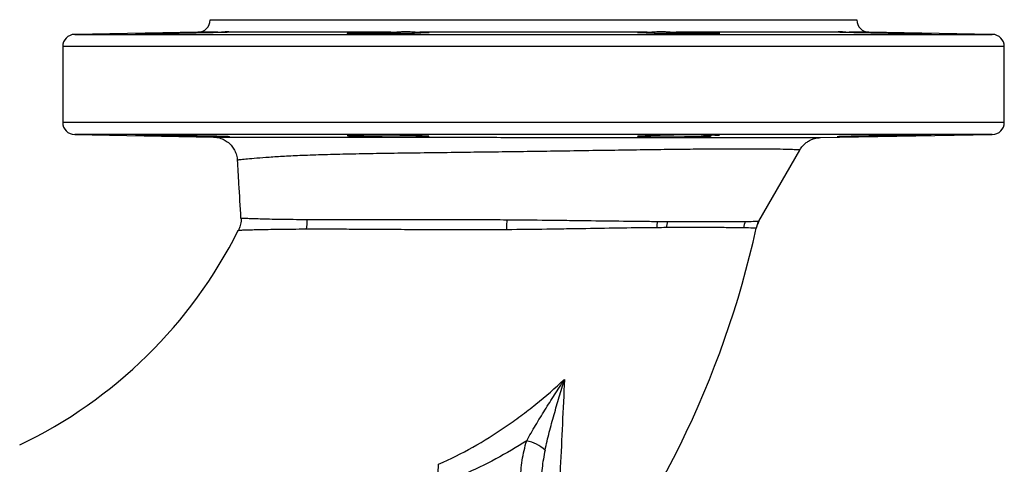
# Model space of a CAD drawing. Header units: millimetres. Extents: x 1864 to 4100, y 1333 to 4508.
# Tile 16 of 19: x 3619 to 4100, y 1966 to 2183. Entities that reach past the tile are written whole.
import ezdxf

# ---------------------------------------------------------------- set-up
doc = ezdxf.new("R2010")
doc.units = ezdxf.units.MM
doc.header["$LTSCALE"] = 2

msp = doc.modelspace()

# ---------------------------------------------------------------- linework, layer by layer
at = {"color": 7, "linetype": 'Continuous', "lineweight": 25}
for p, q in [((3712.14, 2183.33), (3712.14, 2183.23)), ((3712.14, 2183.33), (4028.14, 2183.33)), ((4028.14, 2183.23), (4028.14, 2183.33)), ((3706.24, 2177.23), (3646.03, 2176.18)), ((3721.76, 2177.27), (3721.82, 2177.23)), ((3800.4, 2177.23), (3721.82, 2177.23)), ((3783.31, 2176.84), (3783.31, 2176.48)), ((3925.7, 2177.23), (3814.57, 2177.23)), ((4018.45, 2177.23), (3939.87, 2177.23)), ((3956.96, 2176.48), (3956.96, 2176.84)), ((4018.45, 2177.23), (4018.54, 2177.27)), ((4094.24, 2176.18), (4034.03, 2177.23)), ((3640.14, 2170.18), (3640.14, 2133.23)), ((4100.14, 2133.23), (4100.14, 2170.18)), ((3646.03, 2127.23), (3713.8, 2126.05)), ((3783.31, 2126.93), (3783.31, 2126.57)), ((3956.96, 2126.57), (3956.96, 2126.93)), ((4010.35, 2125.77), (4094.24, 2127.23)), ((3980.28, 2084.92), (4000.25, 2119.67)), ((4000.08, 2119.77), (4000.07, 2119.77))]:
    msp.add_line(p, q, dxfattribs=at)
at = {"color": 8, "linetype": 'Continuous', "lineweight": 25}
for p, q in [((3712.14, 2183.23), (4028.14, 2183.23)), ((3646.03, 2176.18), (4094.24, 2176.18)), ((3715.95, 2177.23), (3706.24, 2177.23)), ((4034.03, 2177.23), (4024.32, 2177.23)), ((3870.14, 2170.18), (3640.14, 2170.18)), ((4100.14, 2170.18), (3870.14, 2170.18)), ((3640.14, 2133.23), (3870.14, 2133.23)), ((3870.14, 2133.23), (4100.14, 2133.23)), ((3870.14, 2127.23), (3646.03, 2127.23)), ((4094.24, 2127.23), (3870.14, 2127.23)), ((3980.26, 2084.93), (3980.25, 2084.93))]:
    msp.add_line(p, q, dxfattribs=at)
at = {"color": 7, "linetype": 'Continuous', "lineweight": 25, "flags": 128}
msp.add_lwpolyline([(3857.13, 2080.77), (3857.14, 2081.4), (3857.15, 2082.03), (3857.17, 2082.66), (3857.18, 2083.28), (3857.19, 2083.89), (3857.21, 2084.5), (3857.22, 2085.1), (3857.24, 2085.68)], dxfattribs=at)
at = {"color": 7, "linetype": 'Continuous', "lineweight": 25}
for centre, radius, start, end in [((3706.14, 2183.23), 6, 271, 0), ((4034.14, 2183.23), 6, 180, 269), ((3646.14, 2170.18), 6, 91, 180), ((4094.14, 2170.18), 6, 0, 89), ((3646.14, 2133.23), 6, 180, 269), ((4094.14, 2133.23), 6, 271, 0), ((3945.55, 1723.56), 403.52, 87.804, 92.8785), ((3743.29, 2084.85), 16.36, 346.3546, 3.3788), ((3948.9, 2080.05), 18.73, 165.1702, 174.7615), ((3952.6, 2079.99), 17.64, 164.1443, 174.1136), ((3984.87, 2079.19), 12.47, 153.0164, 168.4878), ((3990.67, 2078.96), 12, 150.142, 167.4987), ((3520.14, 2183.33), 230, 295.4952, 333.4434), ((3520.14, 2183.33), 470, 320.0412, 347.4926), ((3862.26, 1957.54), 20.69, 49.1738, 77.2736)]:
    msp.add_arc(centre, radius, start, end, dxfattribs=at)
for points, knots in [([(3705.31, 2176.84), (3704.24, 2176.82), (3703.07, 2176.79), (3701.17, 2176.75), (3700.52, 2176.74), (3699.19, 2176.72), (3698.52, 2176.71), (3697.15, 2176.68), (3696.46, 2176.67), (3695.05, 2176.65), (3694.34, 2176.64), (3692.23, 2176.6), (3690.83, 2176.58), (3688.06, 2176.54), (3686.74, 2176.53), (3684.86, 2176.51), (3684.25, 2176.5), (3683.07, 2176.49), (3682.51, 2176.48), (3681.44, 2176.47), (3680.93, 2176.47), (3679.98, 2176.46), (3679.52, 2176.45), (3678.28, 2176.45), (3677.59, 2176.44), (3676.78, 2176.44), (3676.54, 2176.44), (3676.16, 2176.45), (3675.86, 2176.45), (3675.72, 2176.46), (3675.66, 2176.47), (3675.67, 2176.47), (3675.84, 2176.49), (3676.11, 2176.5), (3676.76, 2176.52), (3677.02, 2176.53), (3677.61, 2176.55), (3677.94, 2176.55), (3678.67, 2176.57), (3679.07, 2176.58), (3679.95, 2176.6), (3680.42, 2176.61), (3681.91, 2176.65), (3683.01, 2176.67), (3685.44, 2176.72), (3686.71, 2176.74), (3688.72, 2176.78), (3689.41, 2176.79), (3690.8, 2176.82), (3691.5, 2176.83), (3692.2, 2176.84)], [0, 0, 0, 0, 0.0625, 0.0625, 0.09375, 0.09375, 0.125, 0.125, 0.15625, 0.15625, 0.1875, 0.1875, 0.25, 0.25, 0.3125, 0.3125, 0.34375, 0.34375, 0.375, 0.375, 0.40625, 0.40625, 0.4375, 0.4375, 0.5, 0.5, 0.53125, 0.53125, 0.5625, 0.59375, 0.59375, 0.625, 0.625, 0.6875, 0.6875, 0.71875, 0.71875, 0.75, 0.75, 0.78125, 0.78125, 0.8125, 0.8125, 0.875, 0.875, 0.9375, 0.9375, 0.96875, 0.96875, 1, 1, 1, 1]), ([(3692.2, 2176.84), (3693.02, 2176.86), (3693.92, 2176.88), (3695.79, 2176.91), (3696.77, 2176.93), (3698.29, 2176.96), (3698.82, 2176.97), (3699.87, 2176.99), (3700.4, 2177), (3701.99, 2177.03), (3703.06, 2177.04), (3704.69, 2177.07), (3705.24, 2177.08), (3706.32, 2177.1), (3706.85, 2177.11), (3708.43, 2177.13), (3709.46, 2177.15), (3710.98, 2177.17), (3711.48, 2177.17), (3712.44, 2177.19), (3712.91, 2177.19), (3714.28, 2177.21), (3715.14, 2177.22), (3715.95, 2177.23)], [0, 0, 0, 0, 0.125, 0.125, 0.25, 0.25, 0.3125, 0.3125, 0.375, 0.375, 0.5, 0.5, 0.5625, 0.5625, 0.625, 0.625, 0.75, 0.75, 0.8125, 0.8125, 0.875, 0.875, 1, 1, 1, 1]), ([(3721.82, 2177.23), (3721.77, 2177.22), (3721.62, 2177.21), (3721.25, 2177.19), (3721.11, 2177.19), (3720.77, 2177.17), (3720.58, 2177.17), (3719.93, 2177.15), (3719.41, 2177.13), (3718.52, 2177.11), (3718.2, 2177.1), (3717.52, 2177.08), (3717.16, 2177.07), (3716.03, 2177.04), (3715.22, 2177.03), (3713.9, 2177), (3713.45, 2176.99), (3712.51, 2176.97), (3712.03, 2176.96), (3710.57, 2176.93), (3709.56, 2176.91), (3707.47, 2176.88), (3706.39, 2176.86), (3705.31, 2176.84)], [0, 0, 0, 0, 0.125, 0.125, 0.1875, 0.1875, 0.25, 0.25, 0.375, 0.375, 0.4375, 0.4375, 0.5, 0.5, 0.625, 0.625, 0.6875, 0.6875, 0.75, 0.75, 0.875, 0.875, 1, 1, 1, 1]), ([(3715.95, 2177.23), (3716.67, 2177.24), (3717.33, 2177.3), (3718.53, 2177.42), (3719.07, 2177.49), (3720.03, 2177.57), (3720.43, 2177.58), (3721.09, 2177.55), (3721.34, 2177.5), (3721.52, 2177.44)], [0, 0, 0, 0, 0.25, 0.25, 0.5, 0.5, 0.75, 0.75, 1, 1, 1, 1]), ([(3814.98, 2176.84), (3814.92, 2176.83), (3814.83, 2176.82), (3814.55, 2176.79), (3814.36, 2176.78), (3813.7, 2176.74), (3813.11, 2176.72), (3812, 2176.68), (3811.59, 2176.67), (3810.71, 2176.65), (3810.23, 2176.64), (3808.72, 2176.6), (3807.61, 2176.58), (3805.81, 2176.55), (3805.18, 2176.55), (3803.89, 2176.53), (3803.23, 2176.52), (3801.9, 2176.51), (3801.22, 2176.5), (3799.84, 2176.49), (3799.13, 2176.48), (3797.01, 2176.46), (3795.61, 2176.46), (3793.52, 2176.45), (3792.82, 2176.45), (3791.46, 2176.44), (3790.13, 2176.44), (3788.86, 2176.44), (3787.63, 2176.45), (3787.03, 2176.45), (3785.32, 2176.46), (3784.28, 2176.46), (3782.9, 2176.48), (3782.47, 2176.49), (3781.69, 2176.5), (3781.33, 2176.51), (3780.7, 2176.52), (3780.41, 2176.53), (3779.92, 2176.55), (3779.71, 2176.55), (3779.22, 2176.58), (3779.05, 2176.6), (3779.04, 2176.65), (3779.2, 2176.67), (3779.69, 2176.71), (3779.89, 2176.72), (3780.38, 2176.74), (3780.66, 2176.75), (3781.3, 2176.78), (3781.65, 2176.79), (3782.43, 2176.82), (3782.85, 2176.83), (3783.31, 2176.84)], [0, 0, 0, 0, 0.03125, 0.03125, 0.0625, 0.0625, 0.125, 0.125, 0.15625, 0.15625, 0.1875, 0.1875, 0.25, 0.25, 0.28125, 0.28125, 0.3125, 0.3125, 0.34375, 0.34375, 0.375, 0.375, 0.4375, 0.4375, 0.46875, 0.46875, 0.5, 0.53125, 0.53125, 0.5625, 0.5625, 0.625, 0.625, 0.65625, 0.65625, 0.6875, 0.6875, 0.71875, 0.71875, 0.75, 0.75, 0.8125, 0.8125, 0.875, 0.875, 0.90625, 0.90625, 0.9375, 0.9375, 0.96875, 0.96875, 1, 1, 1, 1]), ([(3783.31, 2176.84), (3783.4, 2176.86), (3783.59, 2176.88), (3784.15, 2176.91), (3784.52, 2176.93), (3785.22, 2176.96), (3785.47, 2176.97), (3786.03, 2176.99), (3786.32, 2177), (3787.26, 2177.03), (3787.97, 2177.04), (3789.14, 2177.07), (3789.55, 2177.08), (3790.39, 2177.1), (3790.83, 2177.11), (3792.17, 2177.13), (3793.12, 2177.15), (3794.62, 2177.17), (3795.13, 2177.17), (3796.15, 2177.19), (3796.67, 2177.19), (3798.24, 2177.21), (3799.31, 2177.22), (3800.4, 2177.23)], [0, 0, 0, 0, 0.125, 0.125, 0.25, 0.25, 0.3125, 0.3125, 0.375, 0.375, 0.5, 0.5, 0.5625, 0.5625, 0.625, 0.625, 0.75, 0.75, 0.8125, 0.8125, 0.875, 0.875, 1, 1, 1, 1]), ([(3800.4, 2177.23), (3801.73, 2177.24), (3803.04, 2177.34), (3804.99, 2177.47), (3805.63, 2177.51), (3806.91, 2177.56), (3807.53, 2177.57), (3808.75, 2177.57), (3809.34, 2177.56), (3810.49, 2177.51), (3811.05, 2177.47), (3812.68, 2177.34), (3813.67, 2177.24), (3814.57, 2177.23)], [0, 0, 0, 0, 0.25, 0.25, 0.375, 0.375, 0.5, 0.5, 0.625, 0.625, 0.75, 0.75, 1, 1, 1, 1]), ([(3814.57, 2177.23), (3815.3, 2177.22), (3815.95, 2177.21), (3816.81, 2177.19), (3817.07, 2177.19), (3817.56, 2177.17), (3817.78, 2177.17), (3818.39, 2177.15), (3818.69, 2177.13), (3819.01, 2177.11), (3819.09, 2177.1), (3819.21, 2177.08), (3819.24, 2177.07), (3819.27, 2177.04), (3819.19, 2177.03), (3818.93, 2177), (3818.82, 2176.99), (3818.55, 2176.97), (3818.39, 2176.96), (3817.84, 2176.93), (3817.39, 2176.91), (3816.31, 2176.88), (3815.68, 2176.86), (3814.98, 2176.84)], [0, 0, 0, 0, 0.125, 0.125, 0.1875, 0.1875, 0.25, 0.25, 0.375, 0.375, 0.4375, 0.4375, 0.5, 0.5, 0.625, 0.625, 0.6875, 0.6875, 0.75, 0.75, 0.875, 0.875, 1, 1, 1, 1]), ([(3925.29, 2176.84), (3924.59, 2176.86), (3923.96, 2176.88), (3922.88, 2176.91), (3922.43, 2176.93), (3921.88, 2176.96), (3921.72, 2176.97), (3921.45, 2176.99), (3921.34, 2177), (3921.08, 2177.03), (3921, 2177.04), (3921.03, 2177.07), (3921.07, 2177.08), (3921.18, 2177.1), (3921.26, 2177.11), (3921.58, 2177.13), (3921.89, 2177.15), (3922.49, 2177.17), (3922.71, 2177.17), (3923.2, 2177.19), (3923.46, 2177.19), (3924.32, 2177.21), (3924.97, 2177.22), (3925.7, 2177.23)], [0, 0, 0, 0, 0.125, 0.125, 0.25, 0.25, 0.3125, 0.3125, 0.375, 0.375, 0.5, 0.5, 0.5625, 0.5625, 0.625, 0.625, 0.75, 0.75, 0.8125, 0.8125, 0.875, 0.875, 1, 1, 1, 1]), ([(3956.96, 2176.84), (3957.87, 2176.82), (3958.65, 2176.79), (3959.61, 2176.75), (3959.89, 2176.74), (3960.38, 2176.72), (3960.58, 2176.71), (3960.9, 2176.68), (3961.03, 2176.67), (3961.19, 2176.65), (3961.23, 2176.64), (3961.23, 2176.6), (3961.06, 2176.58), (3960.39, 2176.54), (3959.9, 2176.53), (3958.94, 2176.51), (3958.58, 2176.5), (3957.79, 2176.49), (3957.36, 2176.48), (3956.44, 2176.47), (3955.95, 2176.47), (3954.91, 2176.46), (3954.36, 2176.45), (3953.22, 2176.45), (3952.63, 2176.45), (3951.4, 2176.44), (3950.75, 2176.44), (3948.8, 2176.44), (3947.44, 2176.45), (3945.35, 2176.45), (3944.64, 2176.46), (3943.23, 2176.47), (3942.52, 2176.47), (3941.12, 2176.48), (3940.43, 2176.49), (3939.04, 2176.5), (3938.34, 2176.51), (3936.33, 2176.53), (3935.06, 2176.54), (3933.24, 2176.57), (3932.66, 2176.58), (3931.55, 2176.6), (3931.02, 2176.61), (3929.53, 2176.65), (3928.64, 2176.67), (3927.53, 2176.71), (3927.2, 2176.72), (3926.61, 2176.74), (3926.35, 2176.75), (3925.68, 2176.79), (3925.4, 2176.82), (3925.29, 2176.84)], [0, 0, 0, 0, 0.0625, 0.0625, 0.09375, 0.09375, 0.125, 0.125, 0.15625, 0.15625, 0.1875, 0.1875, 0.25, 0.25, 0.3125, 0.3125, 0.34375, 0.34375, 0.375, 0.375, 0.40625, 0.40625, 0.4375, 0.4375, 0.46875, 0.46875, 0.5, 0.5, 0.5625, 0.5625, 0.59375, 0.59375, 0.625, 0.625, 0.65625, 0.65625, 0.6875, 0.6875, 0.75, 0.75, 0.78125, 0.78125, 0.8125, 0.8125, 0.875, 0.875, 0.90625, 0.90625, 0.9375, 0.9375, 1, 1, 1, 1]), ([(3925.7, 2177.23), (3926.6, 2177.24), (3927.59, 2177.34), (3929.21, 2177.47), (3929.77, 2177.51), (3930.94, 2177.56), (3931.53, 2177.57), (3932.75, 2177.57), (3933.37, 2177.56), (3934.63, 2177.51), (3935.28, 2177.47), (3937.24, 2177.34), (3938.55, 2177.24), (3939.87, 2177.23)], [0, 0, 0, 0, 0.25, 0.25, 0.375, 0.375, 0.5, 0.5, 0.625, 0.625, 0.75, 0.75, 1, 1, 1, 1]), ([(3939.87, 2177.23), (3940.96, 2177.22), (3942.03, 2177.21), (3943.6, 2177.19), (3944.12, 2177.19), (3945.15, 2177.17), (3945.66, 2177.17), (3947.16, 2177.15), (3948.1, 2177.13), (3949.45, 2177.11), (3949.88, 2177.1), (3950.73, 2177.08), (3951.14, 2177.07), (3952.3, 2177.04), (3953.01, 2177.03), (3953.95, 2177), (3954.25, 2176.99), (3954.8, 2176.97), (3955.05, 2176.96), (3955.75, 2176.93), (3956.12, 2176.91), (3956.68, 2176.88), (3956.87, 2176.86), (3956.96, 2176.84)], [0, 0, 0, 0, 0.125, 0.125, 0.1875, 0.1875, 0.25, 0.25, 0.375, 0.375, 0.4375, 0.4375, 0.5, 0.5, 0.625, 0.625, 0.6875, 0.6875, 0.75, 0.75, 0.875, 0.875, 1, 1, 1, 1]), ([(4034.96, 2176.84), (4033.88, 2176.86), (4032.8, 2176.88), (4030.71, 2176.91), (4029.71, 2176.93), (4028.24, 2176.96), (4027.76, 2176.97), (4026.82, 2176.99), (4026.37, 2177), (4025.06, 2177.03), (4024.24, 2177.04), (4023.11, 2177.07), (4022.75, 2177.08), (4022.07, 2177.1), (4021.75, 2177.11), (4020.86, 2177.13), (4020.34, 2177.15), (4019.69, 2177.17), (4019.5, 2177.17), (4019.16, 2177.19), (4019.02, 2177.19), (4018.66, 2177.21), (4018.51, 2177.22), (4018.45, 2177.23)], [0, 0, 0, 0, 0.125, 0.125, 0.25, 0.25, 0.3125, 0.3125, 0.375, 0.375, 0.5, 0.5, 0.5625, 0.5625, 0.625, 0.625, 0.75, 0.75, 0.8125, 0.8125, 0.875, 0.875, 1, 1, 1, 1]), ([(4018.96, 2177.5), (4019.17, 2177.54), (4019.45, 2177.57), (4020.12, 2177.57), (4020.51, 2177.55), (4021.2, 2177.48), (4021.44, 2177.45), (4021.95, 2177.4), (4022.22, 2177.37), (4023.06, 2177.29), (4023.67, 2177.24), (4024.32, 2177.23)], [0, 0, 0, 0, 0.25, 0.25, 0.5, 0.5, 0.625, 0.625, 0.75, 0.75, 1, 1, 1, 1]), ([(4024.32, 2177.23), (4025.13, 2177.22), (4025.99, 2177.21), (4027.36, 2177.19), (4027.83, 2177.19), (4028.8, 2177.17), (4029.29, 2177.17), (4030.81, 2177.15), (4031.84, 2177.13), (4033.42, 2177.11), (4033.96, 2177.1), (4035.04, 2177.08), (4035.58, 2177.07), (4037.21, 2177.04), (4038.28, 2177.03), (4039.88, 2177), (4040.4, 2176.99), (4041.46, 2176.97), (4041.98, 2176.96), (4043.51, 2176.93), (4044.48, 2176.91), (4046.35, 2176.88), (4047.25, 2176.86), (4048.07, 2176.84)], [0, 0, 0, 0, 0.125, 0.125, 0.1875, 0.1875, 0.25, 0.25, 0.375, 0.375, 0.4375, 0.4375, 0.5, 0.5, 0.625, 0.625, 0.6875, 0.6875, 0.75, 0.75, 0.875, 0.875, 1, 1, 1, 1]), ([(4048.07, 2176.84), (4048.78, 2176.83), (4049.49, 2176.82), (4050.87, 2176.79), (4051.55, 2176.78), (4052.88, 2176.75), (4053.54, 2176.74), (4054.82, 2176.72), (4055.45, 2176.71), (4057.25, 2176.67), (4058.35, 2176.65), (4060.35, 2176.6), (4061.22, 2176.58), (4062.32, 2176.55), (4062.66, 2176.55), (4063.25, 2176.53), (4063.51, 2176.52), (4063.94, 2176.51), (4064.12, 2176.5), (4064.39, 2176.49), (4064.49, 2176.48), (4064.65, 2176.46), (4064.6, 2176.46), (4064.27, 2176.45), (4064.11, 2176.45), (4063.73, 2176.44), (4063.5, 2176.44), (4062.96, 2176.44), (4062.66, 2176.44), (4061.97, 2176.45), (4061.58, 2176.45), (4060.75, 2176.45), (4060.3, 2176.46), (4059.34, 2176.47), (4058.82, 2176.47), (4057.22, 2176.49), (4056.05, 2176.5), (4054.16, 2176.52), (4053.5, 2176.53), (4052.18, 2176.55), (4051.51, 2176.55), (4050.15, 2176.57), (4049.45, 2176.58), (4048.04, 2176.6), (4047.33, 2176.61), (4045.22, 2176.65), (4043.82, 2176.67), (4041.06, 2176.72), (4039.74, 2176.74), (4037.85, 2176.78), (4037.24, 2176.79), (4036.05, 2176.82), (4035.49, 2176.83), (4034.96, 2176.84)], [0, 0, 0, 0, 0.03125, 0.03125, 0.0625, 0.0625, 0.09375, 0.09375, 0.125, 0.125, 0.1875, 0.1875, 0.25, 0.25, 0.28125, 0.28125, 0.3125, 0.3125, 0.34375, 0.34375, 0.375, 0.375, 0.4375, 0.4375, 0.46875, 0.46875, 0.5, 0.5, 0.53125, 0.53125, 0.5625, 0.5625, 0.59375, 0.59375, 0.625, 0.625, 0.6875, 0.6875, 0.71875, 0.71875, 0.75, 0.75, 0.78125, 0.78125, 0.8125, 0.8125, 0.875, 0.875, 0.9375, 0.9375, 0.96875, 0.96875, 1, 1, 1, 1]), ([(3705.31, 2126.57), (3704.24, 2126.59), (3703.07, 2126.62), (3701.17, 2126.66), (3700.52, 2126.67), (3699.19, 2126.69), (3698.52, 2126.71), (3697.15, 2126.73), (3696.46, 2126.74), (3695.05, 2126.76), (3694.34, 2126.78), (3692.23, 2126.81), (3690.83, 2126.83), (3688.06, 2126.87), (3686.74, 2126.88), (3684.86, 2126.91), (3684.25, 2126.91), (3683.07, 2126.93), (3682.51, 2126.93), (3681.44, 2126.94), (3680.93, 2126.95), (3679.98, 2126.95), (3679.52, 2126.96), (3678.28, 2126.96), (3677.59, 2126.97), (3676.78, 2126.97), (3676.54, 2126.97), (3676.16, 2126.96), (3675.86, 2126.96), (3675.72, 2126.95), (3675.66, 2126.95), (3675.67, 2126.94), (3675.84, 2126.93), (3676.11, 2126.91), (3676.76, 2126.89), (3677.02, 2126.88), (3677.61, 2126.87), (3677.94, 2126.86), (3678.67, 2126.84), (3679.07, 2126.83), (3679.95, 2126.81), (3680.42, 2126.8), (3681.91, 2126.76), (3683.01, 2126.74), (3685.44, 2126.69), (3686.71, 2126.67), (3688.72, 2126.63), (3689.41, 2126.62), (3690.8, 2126.59), (3691.5, 2126.58), (3692.2, 2126.57)], [0, 0, 0, 0, 0.0625, 0.0625, 0.09375, 0.09375, 0.125, 0.125, 0.15625, 0.15625, 0.1875, 0.1875, 0.25, 0.25, 0.3125, 0.3125, 0.34375, 0.34375, 0.375, 0.375, 0.40625, 0.40625, 0.4375, 0.4375, 0.5, 0.5, 0.53125, 0.53125, 0.5625, 0.59375, 0.59375, 0.625, 0.625, 0.6875, 0.6875, 0.71875, 0.71875, 0.75, 0.75, 0.78125, 0.78125, 0.8125, 0.8125, 0.875, 0.875, 0.9375, 0.9375, 0.96875, 0.96875, 1, 1, 1, 1]), ([(3692.2, 2126.57), (3692.82, 2126.56), (3693.47, 2126.54), (3694.86, 2126.52), (3695.58, 2126.5), (3697.05, 2126.47), (3697.81, 2126.46), (3699.37, 2126.43), (3700.17, 2126.42), (3702.59, 2126.38), (3704.21, 2126.35), (3706.66, 2126.31), (3707.47, 2126.3), (3709.04, 2126.27), (3709.81, 2126.26), (3711.32, 2126.24), (3712.07, 2126.23), (3713.48, 2126.21), (3714.16, 2126.2), (3715.45, 2126.19), (3716.06, 2126.18), (3717.21, 2126.17), (3717.75, 2126.16), (3718.72, 2126.15), (3719.16, 2126.15), (3719.96, 2126.15), (3720.31, 2126.15), (3721.2, 2126.15), (3721.58, 2126.15), (3721.75, 2126.16)], [0, 0, 0, 0, 0.0625, 0.0625, 0.125, 0.125, 0.1875, 0.1875, 0.25, 0.25, 0.375, 0.375, 0.4375, 0.4375, 0.5, 0.5, 0.5625, 0.5625, 0.625, 0.625, 0.6875, 0.6875, 0.75, 0.75, 0.8125, 0.8125, 0.875, 0.875, 1, 1, 1, 1]), ([(3721.62, 2126.18), (3721.61, 2126.19), (3721.58, 2126.21), (3719.51, 2126.28), (3716.21, 2126.37), (3711.8, 2126.46), (3707.67, 2126.53), (3705.49, 2126.57), (3705.31, 2126.57)], [0, 0, 0, 0, 0.159018, 0.385454, 0.527176, 0.753694, 0.980212, 1, 1, 1, 1]), ([(3713.8, 2126.05), (3713.78, 2126.05), (3713.74, 2126.05), (3714.96, 2126.05), (3717.06, 2126.04), (3720.12, 2126.03), (3724.05, 2126.02), (3728.84, 2126.01), (3734.47, 2126.01), (3740.94, 2126), (3748.37, 2125.99), (3756.79, 2125.98), (3766.27, 2125.97), (3776.6, 2125.96), (3787.52, 2125.95), (3798.86, 2125.94), (3810.58, 2125.93), (3822.85, 2125.92), (3836.15, 2125.91), (3850.39, 2125.9), (3864.43, 2125.88), (3877.52, 2125.87), (3889.63, 2125.86), (3901.7, 2125.85), (3913.46, 2125.84), (3924.79, 2125.83), (3935.66, 2125.82), (3946.16, 2125.81), (3956.07, 2125.8), (3965.31, 2125.79), (3973.86, 2125.79), (3981.72, 2125.78), (3988.74, 2125.77), (3994.86, 2125.77), (4000.07, 2125.77), (4004.32, 2125.77), (4007.54, 2125.77), (4009.57, 2125.77), (4010.52, 2125.77), (4010.39, 2125.77), (4010.36, 2125.77)], [0, 0, 0, 0, 0.017615, 0.041692, 0.065939, 0.090675, 0.115565, 0.140736, 0.16605, 0.191812, 0.217727, 0.245501, 0.273469, 0.302067, 0.330888, 0.358145, 0.3856, 0.413688, 0.441998, 0.474275, 0.506897, 0.533046, 0.559377, 0.58628, 0.613379, 0.639573, 0.665945, 0.692876, 0.719999, 0.746532, 0.773246, 0.800523, 0.827994, 0.854901, 0.881994, 0.909681, 0.937577, 0.964289, 0.991208, 1, 1, 1, 1]), ([(3814.98, 2126.57), (3814.92, 2126.58), (3814.83, 2126.59), (3814.55, 2126.62), (3814.36, 2126.63), (3813.7, 2126.67), (3813.11, 2126.69), (3812, 2126.73), (3811.59, 2126.74), (3810.71, 2126.76), (3810.23, 2126.78), (3808.72, 2126.81), (3807.61, 2126.83), (3805.81, 2126.86), (3805.18, 2126.87), (3803.89, 2126.88), (3803.23, 2126.89), (3801.9, 2126.91), (3801.22, 2126.91), (3799.84, 2126.93), (3799.13, 2126.93), (3797.01, 2126.95), (3795.61, 2126.95), (3793.52, 2126.96), (3792.82, 2126.96), (3791.46, 2126.97), (3790.13, 2126.97), (3788.86, 2126.97), (3787.63, 2126.96), (3787.03, 2126.96), (3785.32, 2126.95), (3784.28, 2126.95), (3782.9, 2126.93), (3782.47, 2126.93), (3781.69, 2126.91), (3781.33, 2126.91), (3780.7, 2126.89), (3780.41, 2126.88), (3779.92, 2126.87), (3779.71, 2126.86), (3779.22, 2126.83), (3779.05, 2126.81), (3779.04, 2126.76), (3779.2, 2126.74), (3779.69, 2126.71), (3779.89, 2126.69), (3780.38, 2126.67), (3780.66, 2126.66), (3781.3, 2126.63), (3781.65, 2126.62), (3782.43, 2126.6), (3782.85, 2126.58), (3783.31, 2126.57)], [0, 0, 0, 0, 0.03125, 0.03125, 0.0625, 0.0625, 0.125, 0.125, 0.15625, 0.15625, 0.1875, 0.1875, 0.25, 0.25, 0.28125, 0.28125, 0.3125, 0.3125, 0.34375, 0.34375, 0.375, 0.375, 0.4375, 0.4375, 0.46875, 0.46875, 0.5, 0.53125, 0.53125, 0.5625, 0.5625, 0.625, 0.625, 0.65625, 0.65625, 0.6875, 0.6875, 0.71875, 0.71875, 0.75, 0.75, 0.8125, 0.8125, 0.875, 0.875, 0.90625, 0.90625, 0.9375, 0.9375, 0.96875, 0.96875, 1, 1, 1, 1]), ([(3783.31, 2126.57), (3783.4, 2126.55), (3783.6, 2126.53), (3784.03, 2126.51), (3784.21, 2126.5), (3784.6, 2126.48), (3784.82, 2126.47), (3785.54, 2126.44), (3786.11, 2126.42), (3787.11, 2126.39), (3787.46, 2126.38), (3788.2, 2126.36), (3788.59, 2126.35), (3789.8, 2126.33), (3790.68, 2126.31), (3792.57, 2126.27), (3793.56, 2126.26), (3795.1, 2126.24), (3795.62, 2126.23), (3796.68, 2126.22), (3797.23, 2126.21), (3798.87, 2126.19), (3799.97, 2126.18), (3801.63, 2126.17), (3802.18, 2126.17), (3803.29, 2126.16), (3803.85, 2126.16), (3805.49, 2126.15), (3806.56, 2126.15), (3808.63, 2126.15), (3809.64, 2126.15), (3811.54, 2126.15), (3812.42, 2126.16), (3813.67, 2126.17), (3814.07, 2126.17), (3814.83, 2126.18), (3815.18, 2126.19), (3816.19, 2126.2), (3816.79, 2126.22), (3817.54, 2126.24), (3817.78, 2126.24), (3818.19, 2126.26), (3818.37, 2126.27), (3818.83, 2126.29), (3819.05, 2126.31), (3819.16, 2126.33)], [0, 0, 0, 0, 0.0625, 0.0625, 0.09375, 0.09375, 0.125, 0.125, 0.1875, 0.1875, 0.21875, 0.21875, 0.25, 0.25, 0.3125, 0.3125, 0.375, 0.375, 0.40625, 0.40625, 0.4375, 0.4375, 0.5, 0.5, 0.53125, 0.53125, 0.5625, 0.5625, 0.625, 0.625, 0.6875, 0.6875, 0.75, 0.75, 0.78125, 0.78125, 0.8125, 0.8125, 0.875, 0.875, 0.90625, 0.90625, 0.9375, 0.9375, 1, 1, 1, 1]), ([(3819.04, 2126.36), (3819.03, 2126.38), (3818.99, 2126.44), (3817.17, 2126.51), (3815.46, 2126.56), (3814.98, 2126.57)], [0, 0, 0, 0, 0.335966, 0.815235, 1, 1, 1, 1]), ([(3925.29, 2126.57), (3924.83, 2126.56), (3924.4, 2126.55), (3923.62, 2126.52), (3923.27, 2126.51), (3922.64, 2126.49), (3922.36, 2126.48), (3921.87, 2126.45), (3921.66, 2126.44), (3921.18, 2126.4), (3921.02, 2126.38), (3921.02, 2126.33), (3921.19, 2126.31), (3921.69, 2126.28), (3921.9, 2126.27), (3922.39, 2126.25), (3922.67, 2126.24), (3923.31, 2126.22), (3923.67, 2126.21), (3924.45, 2126.2), (3924.88, 2126.19), (3926.27, 2126.17), (3927.3, 2126.16), (3929.01, 2126.15), (3929.61, 2126.15), (3930.85, 2126.15), (3932.12, 2126.15), (3933.44, 2126.15), (3934.8, 2126.15), (3935.5, 2126.15), (3937.6, 2126.16), (3939, 2126.17), (3941.12, 2126.19), (3941.82, 2126.2), (3943.21, 2126.21), (3943.89, 2126.22), (3945.22, 2126.24), (3945.88, 2126.25), (3947.17, 2126.27), (3947.8, 2126.28), (3949.6, 2126.31), (3950.71, 2126.33), (3952.22, 2126.37), (3952.69, 2126.38), (3953.57, 2126.4), (3953.97, 2126.41), (3955.08, 2126.45), (3955.68, 2126.48), (3956.34, 2126.51), (3956.52, 2126.52), (3956.8, 2126.55), (3956.9, 2126.56), (3956.96, 2126.57)], [0, 0, 0, 0, 0.03125, 0.03125, 0.0625, 0.0625, 0.09375, 0.09375, 0.125, 0.125, 0.1875, 0.1875, 0.25, 0.25, 0.28125, 0.28125, 0.3125, 0.3125, 0.34375, 0.34375, 0.375, 0.375, 0.4375, 0.4375, 0.46875, 0.46875, 0.5, 0.53125, 0.53125, 0.5625, 0.5625, 0.625, 0.625, 0.65625, 0.65625, 0.6875, 0.6875, 0.71875, 0.71875, 0.75, 0.75, 0.8125, 0.8125, 0.84375, 0.84375, 0.875, 0.875, 0.9375, 0.9375, 0.96875, 0.96875, 1, 1, 1, 1]), ([(4034.96, 2126.57), (4034.26, 2126.56), (4033.56, 2126.55), (4032.17, 2126.52), (4031.48, 2126.51), (4029.47, 2126.48), (4028.2, 2126.45), (4026.38, 2126.41), (4025.8, 2126.4), (4024.7, 2126.38), (4024.17, 2126.37), (4022.69, 2126.33), (4021.8, 2126.31), (4020.7, 2126.28), (4020.37, 2126.27), (4019.78, 2126.25), (4019.52, 2126.24), (4018.87, 2126.21), (4018.6, 2126.2), (4018.43, 2126.18), (4018.42, 2126.17), (4018.48, 2126.16), (4018.55, 2126.16), (4018.77, 2126.15), (4018.92, 2126.15), (4019.3, 2126.15), (4019.54, 2126.15), (4020.35, 2126.15), (4021.04, 2126.15), (4022.28, 2126.16), (4022.74, 2126.16), (4023.69, 2126.17), (4024.2, 2126.18), (4025.27, 2126.19), (4025.83, 2126.2), (4027.01, 2126.21), (4027.62, 2126.22), (4029.51, 2126.25), (4030.82, 2126.27), (4032.89, 2126.3), (4033.59, 2126.31), (4034.99, 2126.33), (4035.69, 2126.34), (4037.1, 2126.37), (4037.8, 2126.38), (4039.22, 2126.4), (4039.91, 2126.41), (4041.97, 2126.45), (4043.29, 2126.48), (4045.83, 2126.52), (4047, 2126.55), (4048.07, 2126.57)], [0, 0, 0, 0, 0.03125, 0.03125, 0.0625, 0.0625, 0.125, 0.125, 0.15625, 0.15625, 0.1875, 0.1875, 0.25, 0.25, 0.28125, 0.28125, 0.3125, 0.3125, 0.375, 0.375, 0.40625, 0.40625, 0.4375, 0.4375, 0.46875, 0.46875, 0.5, 0.5, 0.5625, 0.5625, 0.59375, 0.59375, 0.625, 0.625, 0.65625, 0.65625, 0.6875, 0.6875, 0.75, 0.75, 0.78125, 0.78125, 0.8125, 0.8125, 0.84375, 0.84375, 0.875, 0.875, 0.9375, 0.9375, 1, 1, 1, 1]), ([(4064.38, 2126.94), (4064.37, 2126.95), (4064.34, 2126.97), (4062.26, 2126.97), (4058.95, 2126.94), (4054.54, 2126.9), (4048.62, 2126.82), (4042.48, 2126.72), (4037.87, 2126.63), (4035.62, 2126.59), (4034.96, 2126.57)], [0, 0, 0, 0, 0.104598, 0.252839, 0.345596, 0.493851, 0.642107, 0.790376, 0.938663, 1, 1, 1, 1]), ([(3714.49, 2126), (3714.54, 2126), (3714.87, 2125.98), (3716.08, 2125.8), (3717.94, 2125.28), (3720.17, 2124.09), (3722.03, 2122.56), (3723.59, 2120.63), (3724.7, 2118.42), (3725.33, 2116.41), (3725.35, 2115.16), (3725.36, 2114.78)], [0, 0, 0, 0, 0.009246, 0.057705, 0.213891, 0.346982, 0.499348, 0.634602, 0.781338, 0.932592, 1, 1, 1, 1]), ([(4000.27, 2119.65), (4000.47, 2120.02), (4001.01, 2121.02), (4002.21, 2122.35), (4003.7, 2123.6), (4005.22, 2124.5), (4006.66, 2125.11), (4007.95, 2125.48), (4008.93, 2125.66), (4009.47, 2125.71), (4009.66, 2125.72)], [0, 0, 0, 0, 0.108794, 0.290318, 0.457061, 0.608508, 0.743233, 0.858954, 0.952652, 1, 1, 1, 1]), ([(3725.4, 2114.77), (3725.62, 2110.94), (3726.18, 2101.5), (3726.74, 2092.07), (3727.07, 2086.47)], [0, 0, 0, 0, 0.406889, 1, 1, 1, 1]), ([(3727.22, 2086.47), (3727.23, 2086.43), (3727.38, 2085.45), (3727.08, 2083.59), (3726.6, 2081.6), (3726.06, 2080.67), (3725.94, 2080.48)], [0, 0, 0, 0, 0.021105, 0.479317, 0.893018, 1, 1, 1, 1]), ([(3759.63, 2085.81), (3762.77, 2085.79), (3766.07, 2085.78), (3773, 2085.77), (3776.64, 2085.77), (3784.11, 2085.78), (3787.96, 2085.78), (3795.87, 2085.8), (3799.94, 2085.81), (3806.2, 2085.82), (3808.31, 2085.83), (3812.6, 2085.83), (3814.78, 2085.83), (3821.32, 2085.83), (3825.72, 2085.82), (3834.59, 2085.8), (3839.07, 2085.79), (3848.09, 2085.74), (3852.64, 2085.71), (3857.24, 2085.68)], [0, 0, 0, 0, 0.125, 0.125, 0.25, 0.25, 0.375, 0.375, 0.5, 0.5, 0.5625, 0.5625, 0.625, 0.625, 0.75, 0.75, 0.875, 0.875, 1, 1, 1, 1]), ([(3857.24, 2085.68), (3863.85, 2085.63), (3870.38, 2085.56), (3880.06, 2085.45), (3883.27, 2085.41), (3888.05, 2085.36), (3889.64, 2085.34), (3892.8, 2085.3), (3894.38, 2085.28), (3902.2, 2085.18), (3908.23, 2085.1), (3916.95, 2084.99), (3919.8, 2084.96), (3925.39, 2084.9), (3928.13, 2084.87), (3930.79, 2084.85)], [0, 0, 0, 0, 0.25, 0.25, 0.375, 0.375, 0.4375, 0.4375, 0.5, 0.5, 0.75, 0.75, 0.875, 0.875, 1, 1, 1, 1]), ([(3935.63, 2084.81), (3939.99, 2084.78), (3944.08, 2084.76), (3949.81, 2084.75), (3951.66, 2084.75), (3954.32, 2084.75), (3955.19, 2084.75), (3956.88, 2084.75), (3957.71, 2084.75), (3961.73, 2084.76), (3964.61, 2084.78), (3969.7, 2084.81), (3971.9, 2084.83), (3973.76, 2084.85)], [0, 0, 0, 0, 0.25, 0.25, 0.375, 0.375, 0.4375, 0.4375, 0.5, 0.5, 0.75, 0.75, 1, 1, 1, 1]), ([(3973.76, 2084.85), (3975.77, 2084.87), (3977.3, 2084.88), (3979.47, 2084.91), (3980.11, 2084.93), (3980.26, 2084.93)], [0, 0, 0, 0, 0.5, 0.5, 1, 1, 1, 1]), ([(3979.05, 2081.53), (3979.14, 2081.98), (3979.36, 2083.18), (3979.94, 2084.25), (3980.3, 2084.91)], [0, 0, 0, 0, 0.378446, 1, 1, 1, 1]), ([(3857.13, 2080.77), (3852.55, 2080.73), (3848.01, 2080.7), (3838.99, 2080.68), (3834.52, 2080.68), (3825.64, 2080.7), (3821.23, 2080.72), (3814.68, 2080.75), (3812.49, 2080.77), (3808.2, 2080.79), (3806.07, 2080.81), (3799.79, 2080.85), (3795.71, 2080.88), (3787.75, 2080.93), (3783.88, 2080.95), (3776.36, 2080.99), (3772.69, 2081), (3765.7, 2081), (3762.37, 2081), (3759.19, 2080.99)], [0, 0, 0, 0, 0.125, 0.125, 0.25, 0.25, 0.375, 0.375, 0.4375, 0.4375, 0.5, 0.5, 0.625, 0.625, 0.75, 0.75, 0.875, 0.875, 1, 1, 1, 1]), ([(3930.25, 2081.76), (3924.94, 2081.72), (3919.4, 2081.65), (3907.86, 2081.49), (3901.87, 2081.4), (3894.09, 2081.27), (3892.52, 2081.25), (3889.36, 2081.2), (3887.78, 2081.17), (3883.03, 2081.09), (3879.83, 2081.04), (3870.2, 2080.91), (3863.71, 2080.82), (3857.13, 2080.77)], [0, 0, 0, 0, 0.25, 0.25, 0.5, 0.5, 0.5625, 0.5625, 0.625, 0.625, 0.75, 0.75, 1, 1, 1, 1]), ([(3972.65, 2081.68), (3970.84, 2081.71), (3968.69, 2081.74), (3963.7, 2081.79), (3960.86, 2081.8), (3956.9, 2081.82), (3956.09, 2081.83), (3954.42, 2081.84), (3953.56, 2081.84), (3950.93, 2081.84), (3949.11, 2081.85), (3943.43, 2081.84), (3939.38, 2081.83), (3935.05, 2081.8)], [0, 0, 0, 0, 0.25, 0.25, 0.5, 0.5, 0.5625, 0.5625, 0.625, 0.625, 0.75, 0.75, 1, 1, 1, 1]), ([(3978.95, 2081.56), (3978.8, 2081.56), (3978.2, 2081.57), (3976.1, 2081.61), (3974.6, 2081.65), (3972.65, 2081.68)], [0, 0, 0, 0, 0.5, 0.5, 1, 1, 1, 1]), ([(3823.79, 1966.24), (3829.53, 1968.76), (3835.09, 1971.57), (3845.91, 1977.67), (3851.17, 1980.97), (3858.87, 1986.23), (3861.4, 1988.03), (3866.38, 1991.73), (3868.83, 1993.62), (3876.06, 1999.43), (3880.74, 2003.47), (3885.27, 2007.68)], [0, 0, 0, 0, 0.25, 0.25, 0.5, 0.5, 0.625, 0.625, 0.75, 0.75, 1, 1, 1, 1]), ([(3866.82, 1977.71), (3868.18, 1980.24), (3869.63, 1982.74), (3872.62, 1987.74), (3874.16, 1990.23), (3877.28, 1995.21), (3878.86, 1997.71), (3881.26, 2001.45), (3882.06, 2002.69), (3883.66, 2005.19), (3884.46, 2006.44), (3885.27, 2007.68)], [0, 0, 0, 0, 0.25, 0.25, 0.5, 0.5, 0.75, 0.75, 0.875, 0.875, 1, 1, 1, 1]), ([(3875.79, 1973.19), (3876.42, 1976.1), (3877.12, 1978.99), (3878.61, 1984.76), (3879.4, 1987.64), (3881.01, 1993.38), (3881.84, 1996.25), (3883.11, 2000.54), (3883.54, 2001.97), (3884.4, 2004.83), (3884.83, 2006.26), (3885.27, 2007.68)], [0, 0, 0, 0, 0.25, 0.25, 0.5, 0.5, 0.75, 0.75, 0.875, 0.875, 1, 1, 1, 1]), ([(3885.27, 2007.68), (3884.93, 2000.35), (3884.59, 1993.09), (3883.92, 1978.71), (3883.58, 1971.61), (3883.08, 1961.1), (3882.92, 1957.62), (3882.6, 1950.77), (3882.44, 1947.4), (3881.99, 1937.45), (3881.7, 1931.04), (3881.31, 1921.87), (3881.18, 1918.88), (3880.95, 1913.08), (3880.84, 1910.29), (3880.64, 1904.97), (3880.56, 1902.46), (3880.4, 1897.79), (3880.34, 1895.62), (3880.26, 1892.65), (3880.24, 1891.71), (3880.2, 1889.93), (3880.18, 1889.08), (3880.15, 1886.76), (3880.14, 1885.46), (3880.16, 1883.38), (3880.18, 1882.6), (3880.24, 1881.86), (3880.27, 1881.68), (3880.32, 1881.47), (3880.36, 1881.44), (3880.39, 1881.48)], [0, 0, 0, 0, 0.125, 0.125, 0.25, 0.25, 0.3125, 0.3125, 0.375, 0.375, 0.5, 0.5, 0.5625, 0.5625, 0.625, 0.625, 0.6875, 0.6875, 0.75, 0.75, 0.78125, 0.78125, 0.8125, 0.8125, 0.875, 0.875, 0.9375, 0.9375, 0.96875, 0.96875, 1, 1, 1, 1]), ([(3866.82, 1977.71), (3861.9, 1974.57), (3856.85, 1971.61), (3846.51, 1966.09), (3841.21, 1963.54), (3835.8, 1961.24)], [0, 0, 0, 0, 0.5, 0.5, 1, 1, 1, 1]), ([(3863.82, 1958.5), (3863.84, 1961.77), (3864.11, 1965.01), (3865.12, 1971.41), (3865.84, 1974.58), (3866.82, 1977.71)], [0, 0, 0, 0, 0.5, 0.5, 1, 1, 1, 1]), ([(3875.79, 1973.19), (3875.15, 1970.26), (3874.67, 1967.31), (3874.01, 1961.37), (3873.83, 1958.39), (3873.82, 1955.39)], [0, 0, 0, 0, 0.5, 0.5, 1, 1, 1, 1]), ([(3812.96, 1820.31), (3813.24, 1822.84), (3813.55, 1826.17), (3814.07, 1832.18), (3814.25, 1834.35), (3814.54, 1837.85), (3814.63, 1839.05), (3814.83, 1841.55), (3814.94, 1842.83), (3815.45, 1849.38), (3815.88, 1855.06), (3816.55, 1864.14), (3816.78, 1867.26), (3817.13, 1872.07), (3817.25, 1873.7), (3817.49, 1876.98), (3817.61, 1878.64), (3818.21, 1886.96), (3818.7, 1893.78), (3819.7, 1907.69), (3820.2, 1914.78), (3821.22, 1929.17), (3821.73, 1936.48), (3822.5, 1947.58), (3822.76, 1951.3), (3823.28, 1958.76), (3823.53, 1962.49), (3823.79, 1966.24)], [0, 0, 0, 0, 0.125, 0.125, 0.1875, 0.1875, 0.21875, 0.21875, 0.25, 0.25, 0.375, 0.375, 0.4375, 0.4375, 0.46875, 0.46875, 0.5, 0.5, 0.625, 0.625, 0.75, 0.75, 0.875, 0.875, 0.9375, 0.9375, 1, 1, 1, 1])]:
    msp.add_open_spline(points, degree=3, knots=knots, dxfattribs=at)
at = {"color": 8, "linetype": 'Continuous', "lineweight": 25}
for points, knots in [([(4000.07, 2119.77), (4000.04, 2119.77), (3999.97, 2119.77), (3997.73, 2119.86), (3993.67, 2119.99), (3987.84, 2120.1), (3980.45, 2120.18), (3971.55, 2120.19), (3961.32, 2120.15), (3949.91, 2120.06), (3937.43, 2119.92), (3924.1, 2119.75), (3910.05, 2119.55), (3895.42, 2119.33), (3880.43, 2119.11), (3865.66, 2118.89), (3851.33, 2118.7), (3836.93, 2118.52), (3822.19, 2118.33), (3807.39, 2118.14), (3793.24, 2117.93), (3779.99, 2117.69), (3767.79, 2117.39), (3757.22, 2117.02), (3748.29, 2116.59), (3740.88, 2116.12), (3734.86, 2115.66), (3730.23, 2115.24), (3727.13, 2114.94), (3725.42, 2114.76), (3725.61, 2114.78), (3725.68, 2114.79)], [0, 0, 0, 0, 0.026067, 0.062338, 0.099019, 0.135821, 0.172502, 0.208688, 0.24499, 0.281175, 0.316811, 0.35256, 0.388197, 0.423664, 0.459243, 0.494709, 0.527104, 0.559499, 0.596404, 0.633436, 0.670344, 0.707951, 0.745688, 0.783302, 0.817259, 0.851304, 0.885262, 0.917502, 0.94982, 0.982031, 1, 1, 1, 1]), ([(3727.29, 2086.48), (3727.22, 2086.48), (3727.04, 2086.49), (3728.03, 2086.45), (3729.85, 2086.37), (3732.72, 2086.27), (3736.47, 2086.15), (3741.05, 2086.04), (3746.43, 2085.94), (3752.57, 2085.86), (3757.27, 2085.83), (3759.63, 2085.81)], [0, 0, 0, 0, 0.0574508, 0.1717805, 0.2871004, 0.4054696, 0.5248456, 0.6414653, 0.7589536, 0.8790522, 1, 1, 1, 1]), ([(3759.19, 2080.99), (3756.87, 2080.98), (3752.22, 2080.95), (3746, 2080.89), (3740.4, 2080.8), (3735.65, 2080.7), (3731.81, 2080.61), (3728.84, 2080.52), (3726.87, 2080.46), (3725.79, 2080.41), (3725.98, 2080.42), (3726.05, 2080.42)], [0, 0, 0, 0, 0.116418, 0.233609, 0.353346, 0.474021, 0.588537, 0.703978, 0.822515, 0.942197, 1, 1, 1, 1])]:
    msp.add_open_spline(points, degree=3, knots=knots, dxfattribs=at)
at = {"color": 7, "linetype": 'Continuous', "lineweight": 25}
for points in [[(3930.79, 2084.85), (3932.43, 2084.83), (3934.05, 2084.82), (3935.63, 2084.81)], [(3935.05, 2081.8), (3933.48, 2081.79), (3931.88, 2081.78), (3930.25, 2081.76)]]:
    msp.add_open_spline(points, degree=3, dxfattribs=at)

doc.saveas('drawing.dxf')
